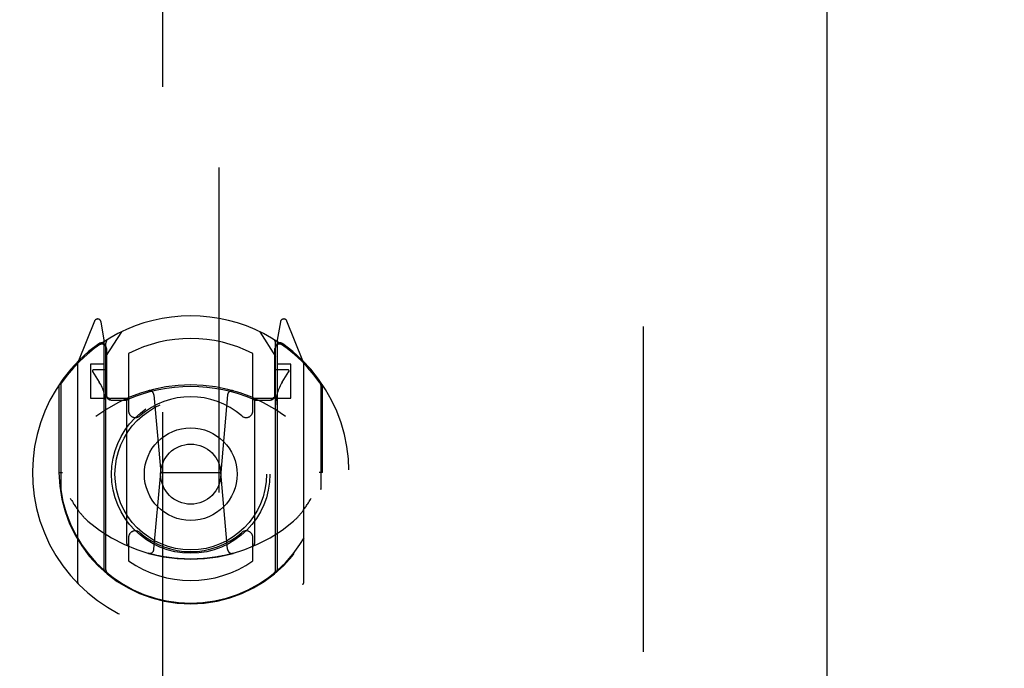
# Model space of a CAD drawing. Header units: inches. Extents: x 0 to 262, y 0 to 169.
# Tile 29 of 40: x 112.55 to 116.9, y 121.58 to 124.45. Entities that reach past the tile are written whole.
import ezdxf

# ---------------------------------------------------------------- set-up
doc = ezdxf.new("R2010")
doc.units = ezdxf.units.IN
doc.header["$LTSCALE"] = 14.384615
doc.header["$MEASUREMENT"] = 0
doc.linetypes.add('HIDDEN', pattern=[0.2, 0.1, -0.1])
doc.layers.get('0').update_dxf_attribs({"linetype": 'CONTINUOUS'})
doc.layers.add('DEFAULT_2', color=8, linetype='HIDDEN')
doc.layers.add('DIMENSIONS', color=7, linetype='CONTINUOUS')
doc.styles.get("Standard").update_dxf_attribs({"font": 'arial.ttf'})
doc.dimstyles.new('DIMSTYLE_1', dxfattribs={"dimtxt": 1.153846, "dimasz": 1.538462, "dimexe": 0.09, "dimexo": 0.07, "dimgap": 0.0375, "dimtad": 0, "dimtih": 1, "dimtoh": 1, "dimzin": 4, "dimdsep": 46, "dimtxsty": 'Standard', "dimblk": '_FILLED', "dimblk1": '_FILLED', "dimblk2": '_FILLED', "dimcen": 0.09, "dimazin": 1, "dimtfac": 1, "dimtdec": 3, "dimtofl": 0, "dimtmove": 0, "dimatfit": 3, "dimldrblk": '_FILLED', "dimfxl": 1, "dimtolj": 1, "dimtzin": 4, "dimarcsym": 0})

# ---------------------------------------------------------------- blocks, each defined once
blk = doc.blocks.new('_FILLED')
at = {"color": 0, "linetype": 'ByBlock'}
blk.add_solid([(0, 0), (-1, 0.2), (-1, -0.2)], dxfattribs=at)
blk = doc.blocks.new('*D6')
at = {"layer": 'DIMENSIONS', "color": 2, "linetype": 'Continuous'}
for p, q in [((112.4905, 102.8038), (109.0383, 102.8038)), ((116.1155, 102.8038), (119.1924, 102.8038))]:
    blk.add_line(p, q, dxfattribs=at)
at = {"layer": 'DIMENSIONS', "color": 2, "linetype": 'Continuous', "xscale": 1.5384615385, "yscale": 1.5384615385, "zscale": 1.5384615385}
blk.add_blockref('_FILLED', (112.4905, 102.8038), dxfattribs=at)
at = {"layer": 'DIMENSIONS', "color": 2, "linetype": 'Continuous', "xscale": 1.5384615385, "yscale": 1.5384615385, "zscale": 1.5384615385, "rotation": 180}
blk.add_blockref('_FILLED', (116.1155, 102.8038), dxfattribs=at)
at = {"layer": 'DIMENSIONS', "color": 2, "linetype": 'Continuous', "insert": (108.4614, 103.3807), "char_height": 1.15385, "width": 3.135545, "attachment_point": 3, "line_spacing_factor": 0.9}
blk.add_mtext('3.63', dxfattribs=at)
blk = doc.blocks.new('*D20')
at = {"layer": 'DIMENSIONS', "color": 2, "linetype": 'Continuous'}
for p, q in [((116.928, 108.6804), (116.928, 106.3297)), ((116.928, 107.7143), (113.8511, 107.7143)), ((118.303, 107.7143), (121.0562, 107.7143))]:
    blk.add_line(p, q, dxfattribs=at)
at = {"layer": 'DIMENSIONS', "color": 2, "linetype": 'Continuous', "xscale": 1.5384615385, "yscale": 1.5384615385, "zscale": 1.5384615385}
blk.add_blockref('_FILLED', (116.928, 107.7143), dxfattribs=at)
at = {"layer": 'DIMENSIONS', "color": 2, "linetype": 'Continuous', "xscale": 1.5384615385, "yscale": 1.5384615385, "zscale": 1.5384615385, "rotation": 180}
blk.add_blockref('_FILLED', (118.303, 107.7143), dxfattribs=at)
at = {"layer": 'DIMENSIONS', "color": 2, "linetype": 'Continuous', "insert": (123.2009, 108.2912), "char_height": 1.15385, "width": 3.135545, "attachment_point": 2, "line_spacing_factor": 0.9}
blk.add_mtext('1.37', dxfattribs=at)

msp = doc.modelspace()

# ---------------------------------------------------------------- linework, layer by layer
at = {"color": 3, "linetype": 'Continuous'}
msp.add_line((116.1155, 126.5667), (116.1155, 56.2747), dxfattribs=at)
at = {"layer": 'DEFAULT_2', "color": 8, "linetype": 'HIDDEN'}
for p, q in [((115.303, 125.9727), (115.303, 56.8687)), ((113.178, 125.5932), (113.178, 93.5914)), ((113.428, 93.5914), (113.428, 125.5932)), ((112.8776, 123.119), (112.8074, 122.9435)), ((112.9205, 123.0355), (112.9063, 123.1161)), ((113.6997, 123.1161), (113.6855, 123.0355)), ((113.7986, 122.9435), (113.7284, 123.119)), ((112.928, 122.9633), (112.998, 123.0723)), ((113.608, 123.0723), (113.678, 122.9633)), ((112.9205, 122.0193), (112.9205, 123.0355)), ((112.928, 122.0191), (112.928, 123.0222)), ((113.678, 122.0191), (113.678, 123.0222)), ((113.6855, 123.0355), (113.6855, 122.0193)), ((112.8992, 123.014), (112.899, 123.0138)), ((112.8992, 123.014), (112.899, 123.0138)), ((112.8997, 123.0143), (112.8992, 123.014)), ((112.9305, 122.9975), (112.9305, 122.7902)), ((113.6755, 122.7902), (113.6755, 122.9975)), ((113.7071, 123.0138), (113.7025, 123.017)), ((113.028, 122.9755), (113.028, 122.7228)), ((113.578, 122.7228), (113.578, 122.9755)), ((112.803, 122.9329), (112.803, 121.9655)), ((112.8605, 122.9283), (112.8605, 122.7783)), ((112.9205, 122.9283), (112.8605, 122.9283)), ((112.8688, 122.8956), (112.8983, 122.8497)), ((112.928, 122.9033), (112.873, 122.9033)), ((113.733, 122.9033), (113.678, 122.9033)), ((113.7455, 122.9283), (113.6855, 122.9283)), ((113.7078, 122.8497), (113.7372, 122.8956)), ((113.7455, 122.7783), (113.7455, 122.9283)), ((113.803, 121.9655), (113.803, 122.9329)), ((112.7205, 122.8374), (112.7205, 122.4492)), ((112.728, 122.8351), (112.728, 122.3775)), ((113.878, 122.8351), (113.878, 122.3775)), ((113.8855, 122.4492), (113.8855, 122.8374)), ((112.8605, 122.7783), (112.9205, 122.7783)), ((113.0205, 122.7772), (112.948, 122.7772)), ((112.9505, 122.7702), (113.0163, 122.7702)), ((113.0205, 122.1361), (113.0205, 122.7673)), ((113.1399, 122.7934), (113.1705, 122.4492)), ((113.4661, 122.7934), (113.4355, 122.4492)), ((113.658, 122.7772), (113.5855, 122.7772)), ((113.5855, 122.7673), (113.5855, 122.1361)), ((113.5897, 122.7702), (113.6555, 122.7702)), ((113.6855, 122.7783), (113.7455, 122.7783)), ((112.7205, 122.4492), (112.7355, 122.4492)), ((113.1404, 122.1099), (113.1705, 122.4492)), ((113.1705, 122.4492), (113.4355, 122.4492)), ((113.4657, 122.1099), (113.4355, 122.4492)), ((113.8855, 122.4492), (113.8705, 122.4492)), ((112.728, 122.3775), (112.7282, 122.3749)), ((113.878, 122.3775), (113.8778, 122.3749)), ((113.028, 122.1616), (113.028, 122.0588)), ((113.578, 122.0588), (113.578, 122.1616))]:
    msp.add_line(p, q, dxfattribs=at)
for points in [[(112.7705, 122.3358), (112.7736, 122.3305), (112.7767, 122.3255), (112.7796, 122.3207), (112.7825, 122.316), (112.7853, 122.3116), (112.788, 122.3074), (112.7907, 122.3033), (112.7933, 122.2994), (112.7959, 122.2957), (112.7984, 122.2921), (112.8008, 122.2886), (112.8032, 122.2853), (112.8056, 122.2821), (112.8079, 122.279), (112.8101, 122.276), (112.8123, 122.2732), (112.8145, 122.2704), (112.8166, 122.2678), (112.8187, 122.2652), (112.8208, 122.2628), (112.8228, 122.2604), (112.8247, 122.2581), (112.8267, 122.256), (112.8286, 122.2539), (112.8304, 122.2518), (112.8323, 122.2499), (112.8341, 122.248), (112.8358, 122.2462), (112.8375, 122.2445), (112.8392, 122.2428), (112.8409, 122.2412), (112.8425, 122.2397), (112.8441, 122.2382), (112.8456, 122.2368), (112.8472, 122.2355), (112.8487, 122.2342)], [(113.7574, 122.2342), (113.7589, 122.2355), (113.7604, 122.2368), (113.7619, 122.2382), (113.7635, 122.2397), (113.7652, 122.2412), (113.7668, 122.2428), (113.7685, 122.2445), (113.7702, 122.2462), (113.772, 122.248), (113.7738, 122.2499), (113.7756, 122.2518), (113.7775, 122.2538), (113.7794, 122.2559), (113.7813, 122.2581), (113.7833, 122.2604), (113.7853, 122.2628), (113.7873, 122.2652), (113.7894, 122.2678), (113.7915, 122.2704), (113.7937, 122.2731), (113.7959, 122.276), (113.7982, 122.279), (113.8005, 122.2821), (113.8028, 122.2853), (113.8052, 122.2886), (113.8077, 122.292), (113.8102, 122.2957), (113.8127, 122.2994), (113.8153, 122.3033), (113.818, 122.3074), (113.8207, 122.3116), (113.8235, 122.316), (113.8264, 122.3207), (113.8294, 122.3255), (113.8324, 122.3305), (113.8355, 122.3358)], [(113.491, 122.0924), (113.4856, 122.0909), (113.4802, 122.0895), (113.4748, 122.0881), (113.4693, 122.0867), (113.4639, 122.0854), (113.4584, 122.0842), (113.453, 122.083), (113.4475, 122.0818), (113.442, 122.0806), (113.4365, 122.0796), (113.431, 122.0785), (113.4255, 122.0775), (113.42, 122.0765), (113.4145, 122.0756), (113.409, 122.0748), (113.4034, 122.0739), (113.3979, 122.0732), (113.3923, 122.0724), (113.3868, 122.0717), (113.3812, 122.0711), (113.3757, 122.0705), (113.3701, 122.0699), (113.3645, 122.0694), (113.3589, 122.0689), (113.3534, 122.0685), (113.3478, 122.0681), (113.3422, 122.0678), (113.3366, 122.0675), (113.331, 122.0673), (113.3254, 122.0671), (113.3198, 122.0669), (113.3142, 122.0668), (113.3086, 122.0667), (113.303, 122.0667), (113.2974, 122.0667), (113.2918, 122.0668), (113.2862, 122.0669), (113.2806, 122.0671), (113.275, 122.0673), (113.2695, 122.0675), (113.2639, 122.0678), (113.2583, 122.0681), (113.2527, 122.0685), (113.2471, 122.0689), (113.2415, 122.0694), (113.236, 122.0699), (113.2304, 122.0705), (113.2248, 122.0711), (113.2193, 122.0717), (113.2137, 122.0724), (113.2082, 122.0732), (113.2026, 122.0739), (113.1971, 122.0748), (113.1916, 122.0756), (113.186, 122.0765), (113.1805, 122.0775), (113.175, 122.0785), (113.1695, 122.0796), (113.164, 122.0806), (113.1586, 122.0818), (113.1531, 122.083), (113.1476, 122.0842), (113.1422, 122.0854), (113.1367, 122.0867), (113.1313, 122.0881), (113.1259, 122.0895), (113.1205, 122.0909), (113.1151, 122.0924)]]:
    msp.add_lwpolyline(points, dxfattribs=at)
for radius in [0.35, 0.335, 0.205, 0.133]:
    msp.add_circle((113.303, 122.4422), radius, dxfattribs=at)
for centre, radius, start, end in [((113.303, 122.4422), 0.7, 35.2961, 144.7039), ((112.8915, 123.1135), 0.015, 10, 158.1959), ((113.7145, 123.1135), 0.015, 21.8041, 170), ((112.908, 123.0027), 0.02, 0, 125.5126), ((112.948, 123.0222), 0.02, 121.4688, 179.9992), ((113.303, 122.4422), 0.6, 62.7204, 117.2796), ((113.658, 123.0222), 0.02, 0, 58.5295), ((113.698, 123.0027), 0.02, 54.4874, 180), ((113.303, 122.4492), 0.7, 125.5126, 54.4874), ((112.9105, 122.9975), 0.02, 0, 125.2543), ((113.6955, 122.9975), 0.02, 54.7457, 180), ((112.818, 122.9329), 0.015, 135.0748, 180), ((113.788, 122.9329), 0.015, 0, 44.9252), ((112.873, 122.8983), 0.005, 90, 212.6792), ((113.733, 122.8983), 0.005, 327.3208, 90), ((112.74, 122.7482), 0.188, 0, 32.6792), ((113.866, 122.7482), 0.188, 147.3208, 180), ((112.748, 122.8351), 0.02, 144.7039, 180), ((113.303, 122.1367), 0.7, 53.2319, 126.7681), ((113.303, 122.1297), 0.7, 66.536, 113.464), ((113.12, 122.7916), 0.02, 5.0796, 105.6131), ((113.486, 122.7916), 0.02, 74.3869, 174.9204), ((113.858, 122.8351), 0.02, 0, 35.2961), ((112.948, 122.7972), 0.02, 180, 270), ((112.9505, 122.7902), 0.02, 180, 270), ((113.0163, 122.7902), 0.02, 270, 293.464), ((113.0355, 122.7673), 0.015, 112.9863, 180), ((113.303, 122.4422), 0.3425, 48.8739, 131.1261), ((113.5705, 122.7673), 0.015, 0, 67.0137), ((113.5897, 122.7902), 0.02, 246.536, 270), ((113.6555, 122.7902), 0.02, 270, 360), ((113.658, 122.7972), 0.02, 270, 360), ((113.058, 122.7228), 0.03, 180, 311.1261), ((113.548, 122.7228), 0.03, 228.8739, 360), ((113.303, 122.4517), 0.5825, 180.2464, 359.7536), ((112.748, 122.3775), 0.02, 180, 187.6622), ((113.303, 122.4522), 0.58, 187.6622, 352.3378), ((113.858, 122.3775), 0.02, 352.3378, 360), ((113.303, 122.7667), 0.7, 229.529, 310.471), ((113.058, 122.1616), 0.03, 48.8739, 180), ((113.303, 122.4422), 0.3425, 228.8739, 311.1261), ((113.548, 122.1616), 0.03, 0, 131.1261), ((113.0355, 122.1361), 0.015, 180, 247.0137), ((113.1204, 122.1117), 0.02, 254.4248, 354.9204), ((113.4856, 122.1117), 0.02, 185.0796, 285.5752), ((113.5705, 122.1361), 0.015, 292.9863, 360), ((113.303, 122.4522), 0.48, 235.0461, 304.9539), ((112.9355, 122.0193), 0.015, 180, 229.6413), ((112.948, 122.0191), 0.02, 180, 230.6594), ((113.658, 122.0191), 0.02, 309.3378, 359.9984), ((113.6705, 122.0193), 0.015, 310.3587, 360), ((112.818, 121.9655), 0.015, 180, 224.9252), ((113.788, 121.9655), 0.015, 315.0748, 360)]:
    msp.add_arc(centre, radius, start, end, dxfattribs=at)

# ---------------------------------------------------------------- dimensions: what is measured, and where the dimension line sits
at = {"layer": 'DIMENSIONS', "color": 2, "linetype": 'Continuous'}
dim = msp.add_linear_dim(base=(116.928025, 107.714316), p1=(118.303021, 127.316705), p2=(116.928025, 106.2597), angle=180, dimstyle='DIMSTYLE_1', dxfattribs=at)
dim.commit()
dim.dimension.update_dxf_attribs({"geometry": '*D20', "text_midpoint": (123.250834, 107.707883), "dimtype": 160})
dim = msp.add_linear_dim(base=(116.1155246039, 102.803802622), p1=(112.4905246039, 125.5457047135), p2=(116.1155246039, 126.5467047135), dimstyle='DIMSTYLE_1', dxfattribs=at)
dim.commit()
dim.dimension.update_dxf_attribs({"geometry": '*D6', "text_midpoint": (106.8921332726, 102.7973679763), "dimtype": 160})

doc.saveas('drawing.dxf')
